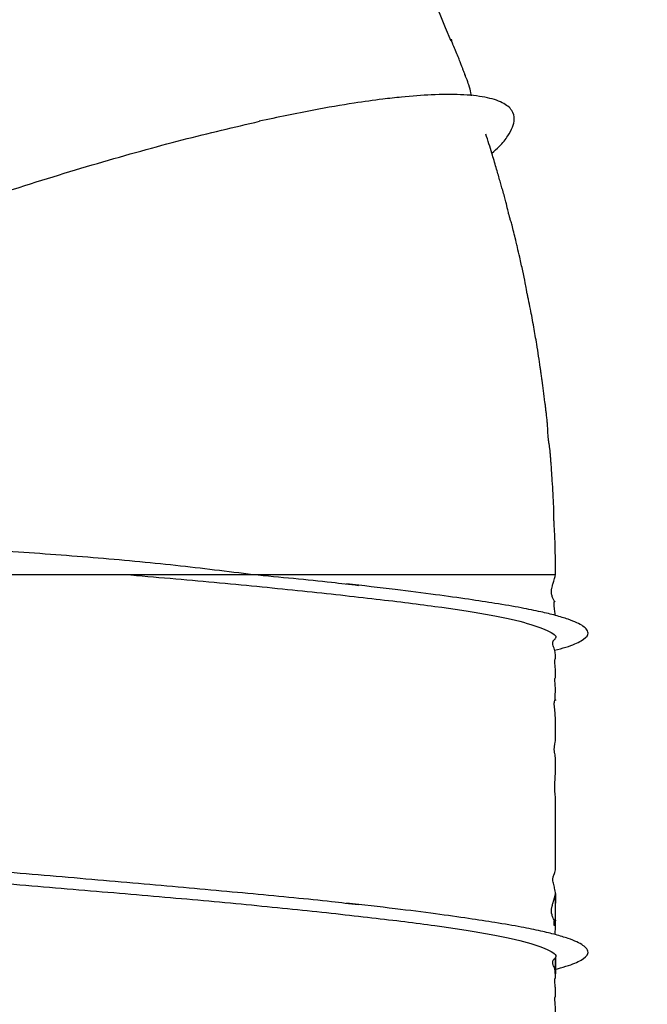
# Model space of a CAD drawing. Header units: inches. Extents: x 0.3 to 33.8, y 0.2 to 21.7.
# Tile 159 of 209: x 26.284 to 26.593, y 9.999 to 10.484. Entities that reach past the tile are written whole.
import ezdxf

# ---------------------------------------------------------------- set-up
doc = ezdxf.new("R2010")
doc.units = ezdxf.units.IN
doc.header["$MEASUREMENT"] = 0
doc.layers.add('BORDERS', color=7, linetype='Continuous')
doc.styles.add('SLDTEXTSTYLE0', font='TXT', dxfattribs={"width": 0.75})
doc.dimstyles.new('SLDDIMSTYLE0', dxfattribs={"dimtxt": 0.137795, "dimasz": 0.14, "dimexe": 0, "dimexo": 0.0625, "dimgap": 0.034449, "dimtad": 1, "dimdec": 3, "dimlfac": 5, "dimrnd": 1e-09, "dimzin": 12, "dimdsep": 46, "dimtxsty": 'SLDTEXTSTYLE0', "dimblk1": 'CLOSED', "dimblk2": 'CLOSED', "dimsah": 1, "dimcen": 0.09, "dimadec": 0, "dimazin": 3, "dimtfac": 1, "dimtdec": 3, "dimtofl": 0, "dimtmove": 0, "dimatfit": 3, "dimldrblk": 'CLOSED', "dimfxl": 0, "dimfrac": 2, "dimtolj": 1, "dimtzin": 12, "dimarcsym": 0})

# ---------------------------------------------------------------- blocks, each defined once
blk = doc.blocks.new('_Closed')
at = {"color": 0, "linetype": 'ByBlock', "lineweight": -2}
for p, q in [((-1, 0.166667), (0, 0)), ((-1, 0.166667), (-1, -0.166667)), ((0, 0), (-1, -0.166667)), ((0, 0), (-1, 0))]:
    blk.add_line(p, q, dxfattribs=at)
blk = doc.blocks.new('_D_14')
at = {"layer": 'BORDERS'}
for p, q in [((24.14414, 12.30188), (24.10215, 12.30188)), ((24.10215, 12.30188), (24.10215, 12.08313)), ((24.5514, 12.30188), (24.59338, 12.30188)), ((24.59338, 12.30188), (24.59338, 12.08313)), ((24.10215, 12.08313), (24.14414, 12.08313)), ((24.59338, 12.08313), (24.5514, 12.08313)), ((18.46353, 9.64151), (18.46353, 11.91633)), ((27.31498, 9.55759), (27.31498, 11.91633)), ((18.46353, 11.87696), (27.31498, 11.87696))]:
    blk.add_line(p, q, dxfattribs=at)
at = {"layer": 'BORDERS', "xscale": 0.14, "yscale": 0.14}
for p, rotation in [((18.46353, 11.87696, -0.1545), 180), ((27.31498, 11.87696, -0.1545), 360)]:
    blk.add_blockref('_Closed', p, dxfattribs=dict(at, rotation=rotation))
at = {"layer": 'BORDERS', "char_height": 0.137795, "attachment_point": 1, "style": 'SLDTEXTSTYLE0'}
for s, insert in [('1124', (24.14414, 12.26076)), ('44.257', (24.06777, 12.05459))]:
    blk.add_mtext(s, dxfattribs=dict(at, insert=insert))

msp = doc.modelspace()

# ---------------------------------------------------------------- linework, layer by layer
at = {"color": 7, "linetype": 'Continuous', "lineweight": 25}
for p, q in [((25.94248, 10.21096), (26.33586, 10.21096)), ((26.33586, 10.21096), (26.39875, 10.21096)), ((26.39875, 10.21096), (26.54747, 10.21096))]:
    msp.add_line(p, q, dxfattribs=at)
msp.add_arc((25.85075, 10.21613), 0.69473, 21.72686, 40.45222, dxfattribs=at)
for points, knots in [([(25.97443, 10.35846), (25.98203, 10.36619), (25.99825, 10.38268), (26.02748, 10.41146), (26.06044, 10.44294), (26.09561, 10.47541), (26.13206, 10.50784), (26.16896, 10.5393), (26.2054, 10.56895), (26.24049, 10.59598), (26.27331, 10.6196), (26.30308, 10.63929), (26.32894, 10.65443), (26.35033, 10.66476), (26.36635, 10.66976), (26.37602, 10.67032), (26.37799, 10.66729), (26.37867, 10.66625)], [0, 0, 0, 0, 0.060894, 0.129986, 0.199113, 0.268286, 0.337507, 0.406787, 0.476134, 0.545545, 0.615025, 0.68457, 0.754172, 0.823828, 0.893518, 0.963232, 1, 1, 1, 1]), ([(26.50618, 10.44647), (26.5061, 10.44698), (26.50586, 10.44863), (26.50508, 10.45126), (26.504, 10.45424), (26.50313, 10.45651), (26.5027, 10.45763), (26.50241, 10.4584), (26.50212, 10.45917), (26.50175, 10.46016), (26.50141, 10.46108), (26.50094, 10.46232), (26.50037, 10.4638), (26.49951, 10.46602), (26.4984, 10.46872), (26.49762, 10.47048), (26.49699, 10.47197), (26.49682, 10.4724), (26.49671, 10.47268), (26.49661, 10.47294), (26.49648, 10.47328), (26.4963, 10.47383), (26.4962, 10.47423), (26.49617, 10.47449), (26.49643, 10.4739), (26.49634, 10.47372), (26.49634, 10.47372)], [0, 0, 0, 0, 0.071891, 0.234037, 0.34386, 0.380948, 0.39594, 0.409282, 0.421847, 0.434679, 0.462494, 0.4778, 0.495921, 0.543202, 0.615067, 0.678951, 0.690822, 0.695921, 0.700889, 0.706095, 0.711858, 0.725873, 0.766721, 0.826663, 0.99965, 1, 1, 1, 1]), ([(26.51617, 10.41829), (26.51742, 10.41939), (26.52083, 10.42241), (26.52415, 10.42668), (26.52666, 10.43114), (26.52759, 10.4354), (26.52639, 10.43963), (26.52175, 10.44337), (26.51337, 10.44599), (26.50155, 10.44725), (26.48757, 10.44716), (26.47415, 10.44615), (26.4613, 10.44471), (26.44721, 10.44273), (26.42733, 10.43937), (26.41083, 10.43587), (26.40171, 10.43393)], [0, 0, 0, 0, 0.036141, 0.098681, 0.15616, 0.21471, 0.291801, 0.380258, 0.473415, 0.564542, 0.6509, 0.724548, 0.766058, 0.825717, 0.903665, 1, 1, 1, 1]), ([(25.9301, 10.26017), (25.92996, 10.25998), (25.92932, 10.25911), (25.93493, 10.26146), (25.94721, 10.26702), (25.96652, 10.27605), (25.99179, 10.28771), (26.02278, 10.30164), (26.05861, 10.31723), (26.0985, 10.33391), (26.14152, 10.35108), (26.18655, 10.36819), (26.23253, 10.38464), (26.2783, 10.39993), (26.32263, 10.41356), (26.36468, 10.42529), (26.38949, 10.43108), (26.40188, 10.43396)], [0, 0, 0, 0, 0.0205618, 0.0903848, 0.1602087, 0.2300427, 0.2998832, 0.36974, 0.4396207, 0.5095266, 0.5794732, 0.6494643, 0.719508, 0.7896163, 0.8597866, 0.9300264, 1, 1, 1, 1]), ([(26.54748, 10.21096), (26.54747, 10.2123), (26.54747, 10.21485), (26.54743, 10.21943), (26.54733, 10.22548), (26.54715, 10.23027), (26.54692, 10.23412), (26.54681, 10.23606), (26.54675, 10.23742), (26.54672, 10.23827), (26.5467, 10.23903), (26.54668, 10.24046), (26.5467, 10.24166), (26.5466, 10.24537), (26.54637, 10.25052), (26.54595, 10.25678), (26.54561, 10.2617), (26.54535, 10.26527), (26.54515, 10.26775), (26.54503, 10.26922), (26.54492, 10.27061), (26.54469, 10.27351), (26.54457, 10.27405), (26.54424, 10.27593), (26.54413, 10.27671), (26.54405, 10.27726), (26.54398, 10.27784), (26.54392, 10.27845), (26.54387, 10.27907), (26.5438, 10.27995), (26.54367, 10.28227), (26.54362, 10.28401), (26.54335, 10.28697), (26.54309, 10.28931), (26.54282, 10.29158), (26.54256, 10.29369), (26.54215, 10.29712), (26.54167, 10.30109), (26.54108, 10.30542), (26.54058, 10.30886), (26.54033, 10.31064), (26.54017, 10.31179), (26.5398, 10.31431), (26.53918, 10.31846), (26.53813, 10.32524), (26.53674, 10.3332), (26.53542, 10.34061), (26.53441, 10.34522), (26.53382, 10.3479), (26.53356, 10.34913), (26.5334, 10.34991), (26.53326, 10.35063), (26.53295, 10.35236), (26.53258, 10.35464), (26.53141, 10.36043), (26.53005, 10.36636), (26.52894, 10.37117), (26.52805, 10.37502), (26.5272, 10.37858), (26.52627, 10.38221), (26.52571, 10.38421), (26.52543, 10.38508), (26.52519, 10.38584), (26.525, 10.3865), (26.52487, 10.387), (26.52473, 10.38751), (26.52453, 10.38826), (26.52429, 10.38927), (26.52373, 10.39168), (26.52311, 10.39446), (26.52199, 10.39848), (26.52081, 10.40247), (26.52001, 10.40518), (26.51912, 10.40824), (26.5179, 10.4126), (26.5161, 10.41861), (26.51424, 10.42443), (26.51321, 10.42764)], [0, 0, 0, 0, 0.015177, 0.029081, 0.053385, 0.0877, 0.099423, 0.108288, 0.111848, 0.115, 0.117941, 0.120902, 0.135392, 0.146422, 0.173064, 0.197932, 0.217493, 0.232016, 0.240811, 0.24518, 0.249766, 0.260263, 0.300389, 0.309638, 0.313184, 0.316124, 0.318608, 0.320853, 0.323121, 0.325642, 0.331954, 0.359726, 0.374891, 0.386323, 0.395227, 0.40301, 0.410445, 0.434607, 0.455798, 0.465137, 0.473403, 0.477358, 0.481624, 0.502582, 0.525581, 0.55933, 0.598957, 0.622433, 0.630849, 0.634239, 0.637203, 0.639921, 0.642646, 0.661249, 0.687443, 0.714226, 0.733326, 0.743528, 0.759337, 0.77594, 0.791833, 0.799458, 0.805324, 0.807707, 0.809844, 0.811865, 0.813914, 0.818569, 0.824495, 0.851047, 0.884521, 0.895809, 0.906981, 0.918388, 0.931229, 0.96201, 1, 1, 1, 1]), ([(25.94197, 10.22377), (25.94188, 10.22372), (25.94075, 10.22321), (25.94589, 10.2232), (25.95774, 10.2235), (25.97781, 10.2244), (26.00449, 10.22549), (26.03735, 10.22654), (26.0756, 10.2273), (26.11985, 10.22757), (26.16957, 10.22705), (26.22355, 10.22543), (26.27434, 10.22283), (26.32028, 10.21946), (26.36111, 10.21566), (26.3862, 10.21253), (26.39875, 10.21096)], [0, 0, 0, 0, 0.007179, 0.083409, 0.159642, 0.235878, 0.312129, 0.388391, 0.464677, 0.540996, 0.626491, 0.712054, 0.797687, 0.865068, 0.932505, 1, 1, 1, 1]), ([(26.33586, 10.21096), (26.35066, 10.20969), (26.38045, 10.20712), (26.42128, 10.20311), (26.45789, 10.1991), (26.48909, 10.19526), (26.51428, 10.19141), (26.53316, 10.1874), (26.54402, 10.18339), (26.54855, 10.18079), (26.54739, 10.17946), (26.54735, 10.17942)], [0, 0, 0, 0, 0.123678, 0.248919, 0.37416, 0.497838, 0.621516, 0.746757, 0.871998, 0.995676, 1, 1, 1, 1]), ([(26.39875, 10.21096), (26.41219, 10.20969), (26.43088, 10.20792), (26.44628, 10.20609), (26.45061, 10.20557)], [0, 0, 0, 0, 0.719465, 1, 1, 1, 1]), ([(26.54738, 10.19741), (26.54739, 10.19741), (26.54752, 10.1974), (26.5468, 10.19773), (26.54604, 10.19962), (26.5457, 10.20068), (26.54557, 10.20137), (26.54551, 10.2018), (26.54549, 10.20215), (26.54548, 10.20241), (26.54548, 10.20268), (26.5455, 10.20305), (26.54555, 10.20352), (26.5458, 10.20501), (26.54699, 10.20812), (26.54726, 10.20969), (26.54748, 10.21096)], [0, 0, 0, 0, 0.014158, 0.281533, 0.380545, 0.419303, 0.43301, 0.443332, 0.447532, 0.451372, 0.455166, 0.459245, 0.469243, 0.482761, 0.57982, 1, 1, 1, 1]), ([(26.54707, 10.17363), (26.54901, 10.17415), (26.55489, 10.17573), (26.56074, 10.17831), (26.56389, 10.18111), (26.56335, 10.18356), (26.56128, 10.18547), (26.55816, 10.18719), (26.55362, 10.18898), (26.54773, 10.19077), (26.5401, 10.19264), (26.53049, 10.1946), (26.5187, 10.1966), (26.50453, 10.19879), (26.48823, 10.20107), (26.46834, 10.20362), (26.45279, 10.20539), (26.44467, 10.20632)], [0, 0, 0, 0, 0.046867, 0.142338, 0.24053, 0.309589, 0.363331, 0.414033, 0.464065, 0.521266, 0.577051, 0.639857, 0.71129, 0.772753, 0.841308, 0.917079, 1, 1, 1, 1]), ([(26.5474, 10.19079), (26.54727, 10.19202), (26.54714, 10.19332), (26.54682, 10.19581), (26.54679, 10.19617), (26.54678, 10.19645), (26.54678, 10.19657), (26.54678, 10.19666), (26.54678, 10.19675), (26.54679, 10.19686), (26.54683, 10.19726), (26.54703, 10.19774), (26.54703, 10.19757), (26.54704, 10.19743)], [0, 0, 0, 0, 0.580932, 0.617452, 0.640973, 0.648911, 0.65237, 0.65576, 0.659318, 0.663248, 0.672763, 0.740689, 1, 1, 1, 1]), ([(26.54748, 10.05389), (26.5474, 10.05473), (26.54727, 10.05608), (26.54664, 10.05811), (26.5463, 10.0597), (26.54624, 10.06042), (26.54623, 10.06065), (26.54623, 10.06083), (26.54623, 10.061), (26.54624, 10.06123), (26.54628, 10.06173), (26.54642, 10.06241), (26.54705, 10.06413), (26.54746, 10.06464), (26.54748, 10.06622), (26.54747, 10.06688), (26.54747, 10.06719), (26.54747, 10.06727), (26.54747, 10.06732), (26.54747, 10.06738), (26.54747, 10.06745), (26.54747, 10.06792), (26.54748, 10.06859), (26.54748, 10.07257), (26.54748, 10.07582), (26.54748, 10.0803), (26.54748, 10.08234), (26.54747, 10.08455), (26.54747, 10.08571), (26.54747, 10.08684), (26.54747, 10.08768), (26.54748, 10.08834), (26.54748, 10.08925), (26.54748, 10.09056), (26.54748, 10.0924), (26.54748, 10.0947), (26.54748, 10.09618), (26.54747, 10.09734), (26.54747, 10.09784), (26.54747, 10.09823), (26.54747, 10.0985), (26.54747, 10.09877), (26.54748, 10.09978), (26.54747, 10.10187), (26.54733, 10.10273), (26.54716, 10.10432), (26.54713, 10.10473), (26.54712, 10.1051), (26.54711, 10.10537), (26.54711, 10.10566), (26.54711, 10.10607), (26.54713, 10.10663), (26.54717, 10.1076), (26.54737, 10.11063), (26.54747, 10.11199), (26.54748, 10.11602), (26.54748, 10.11686), (26.54748, 10.11742), (26.54748, 10.11796), (26.54748, 10.11871), (26.54746, 10.12148), (26.54731, 10.12189), (26.54703, 10.12334), (26.54695, 10.12395), (26.54692, 10.12432), (26.54691, 10.12464), (26.5469, 10.12487), (26.54691, 10.12511), (26.54692, 10.12544), (26.54695, 10.12584), (26.54725, 10.12839), (26.54747, 10.12841), (26.54748, 10.13094), (26.54747, 10.1318), (26.54747, 10.13261), (26.54747, 10.13358), (26.54746, 10.13453), (26.54747, 10.13553), (26.54747, 10.13606), (26.54747, 10.13663), (26.54747, 10.13685), (26.54747, 10.13708), (26.54747, 10.13741), (26.54747, 10.13786), (26.54745, 10.14116), (26.54731, 10.14271), (26.54704, 10.14504), (26.54695, 10.146), (26.54691, 10.14651), (26.5469, 10.1469), (26.5469, 10.14713), (26.5469, 10.14729), (26.5469, 10.14745), (26.54691, 10.14764), (26.54694, 10.14804), (26.54733, 10.15009), (26.54757, 10.14884), (26.5474, 10.14891), (26.54732, 10.14967), (26.54731, 10.14988), (26.5473, 10.15), (26.5473, 10.15009), (26.5473, 10.15019), (26.5473, 10.15029), (26.5473, 10.15039), (26.5473, 10.15053), (26.54731, 10.15073), (26.54734, 10.15136), (26.5475, 10.15351), (26.54751, 10.15531), (26.54728, 10.15727), (26.54721, 10.15861), (26.5472, 10.15888), (26.5472, 10.159), (26.5472, 10.15909), (26.5472, 10.15918), (26.5472, 10.15929), (26.54721, 10.1595), (26.5473, 10.1602), (26.54742, 10.16015), (26.54746, 10.16041), (26.54747, 10.16131), (26.54747, 10.16156), (26.54747, 10.16175), (26.54747, 10.16195), (26.54747, 10.16224), (26.54747, 10.16355), (26.54742, 10.16483), (26.5473, 10.16613), (26.54719, 10.16741), (26.54717, 10.16793), (26.54717, 10.16807), (26.54717, 10.16816), (26.54717, 10.16825), (26.54717, 10.16833), (26.54717, 10.16841), (26.54717, 10.16853), (26.54719, 10.16881), (26.54735, 10.16965), (26.54745, 10.16909), (26.54747, 10.16977), (26.54747, 10.16993), (26.54747, 10.17003), (26.54747, 10.17009), (26.54747, 10.17014), (26.54747, 10.17019), (26.54747, 10.17029), (26.54747, 10.17054), (26.54747, 10.17108), (26.54744, 10.17183), (26.54727, 10.17342), (26.54686, 10.17463), (26.54634, 10.176), (26.54621, 10.17676), (26.54618, 10.17698), (26.54617, 10.17715), (26.54617, 10.17723), (26.54617, 10.17731), (26.54618, 10.17741), (26.54619, 10.17757), (26.54627, 10.17801), (26.54651, 10.17846), (26.5472, 10.17926), (26.54736, 10.17931), (26.54748, 10.17935)], [0, 0, 0, 0, 0.045807, 0.073038, 0.079659, 0.08067, 0.08149, 0.081858, 0.082215, 0.082965, 0.083862, 0.087979, 0.097525, 0.152946, 0.167066, 0.170212, 0.17064, 0.170816, 0.170974, 0.171126, 0.171282, 0.171648, 0.176441, 0.182661, 0.202596, 0.207264, 0.22023, 0.22378, 0.226983, 0.230135, 0.233527, 0.235297, 0.237102, 0.241324, 0.246529, 0.252873, 0.260915, 0.262626, 0.264059, 0.2653, 0.265902, 0.266524, 0.267934, 0.279742, 0.310672, 0.313603, 0.315818, 0.316722, 0.317543, 0.318336, 0.319163, 0.321094, 0.323597, 0.330617, 0.366732, 0.370954, 0.372584, 0.374091, 0.375673, 0.377494, 0.38223, 0.418796, 0.426737, 0.429429, 0.431333, 0.432053, 0.432685, 0.433317, 0.434036, 0.435956, 0.438708, 0.483752, 0.491676, 0.494568, 0.496839, 0.500524, 0.503555, 0.504932, 0.509055, 0.50969, 0.510309, 0.510949, 0.511643, 0.513282, 0.515364, 0.551288, 0.561156, 0.564491, 0.566847, 0.567715, 0.568438, 0.568773, 0.569106, 0.569818, 0.570665, 0.574409, 0.628724, 0.649669, 0.652073, 0.652893, 0.653225, 0.653519, 0.65379, 0.65406, 0.654351, 0.654679, 0.655495, 0.656567, 0.663797, 0.706974, 0.723577, 0.725335, 0.72593, 0.726184, 0.726427, 0.726677, 0.726949, 0.727607, 0.729543, 0.746147, 0.758719, 0.760259, 0.760857, 0.761393, 0.761929, 0.762528, 0.764076, 0.777062, 0.796007, 0.800771, 0.801463, 0.801752, 0.802013, 0.80226, 0.802507, 0.80277, 0.803062, 0.803766, 0.807158, 0.835447, 0.837794, 0.838507, 0.838768, 0.838985, 0.839087, 0.83919, 0.839414, 0.840022, 0.842138, 0.850441, 0.864395, 0.904745, 0.916309, 0.917811, 0.918824, 0.919193, 0.91936, 0.919523, 0.919867, 0.920279, 0.921411, 0.927814, 0.943714, 1, 1, 1, 1]), ([(25.94329, 10.10599), (25.94315, 10.10561), (25.94252, 10.10392), (25.94886, 10.10102), (25.96234, 10.09717), (25.98342, 10.09316), (26.01083, 10.08915), (26.04393, 10.08531), (26.08193, 10.08146), (26.12411, 10.07745), (26.16929, 10.07345), (26.21615, 10.0696), (26.26371, 10.06576), (26.31099, 10.06175), (26.35671, 10.05774), (26.39917, 10.05389), (26.43084, 10.05085), (26.44628, 10.04902), (26.45061, 10.0485)], [0, 0, 0, 0, 0.019227, 0.087027, 0.154826, 0.223483, 0.292139, 0.359939, 0.427739, 0.496395, 0.565052, 0.632851, 0.700651, 0.769308, 0.837964, 0.905764, 0.973563, 1, 1, 1, 1]), ([(26.04193, 10.08001), (26.04944, 10.07916), (26.0687, 10.07698), (26.10486, 10.07344), (26.14849, 10.0696), (26.19468, 10.06576), (26.24224, 10.06175), (26.28989, 10.05774), (26.33623, 10.05389), (26.38035, 10.05005), (26.42131, 10.04604), (26.45788, 10.04203), (26.48909, 10.03819), (26.51428, 10.03434), (26.53316, 10.03033), (26.54402, 10.02632), (26.54855, 10.02372), (26.54739, 10.02239), (26.54735, 10.02234)], [0, 0, 0, 0, 0.043864, 0.112418, 0.180116, 0.247815, 0.316369, 0.384923, 0.452622, 0.520321, 0.588875, 0.657429, 0.725128, 0.792826, 0.861381, 0.929935, 0.997633, 1, 1, 1, 1]), ([(26.5474, 10.03372), (26.54745, 10.04432), (26.54755, 10.06749), (26.54733, 10.03445), (26.54682, 10.03874), (26.54679, 10.0391), (26.54678, 10.03937), (26.54678, 10.0395), (26.54678, 10.03959), (26.54678, 10.03968), (26.54679, 10.03979), (26.54683, 10.04019), (26.54742, 10.04157), (26.54771, 10.03978), (26.54684, 10.04068), (26.54604, 10.04255), (26.5457, 10.04361), (26.54557, 10.0443), (26.54551, 10.04473), (26.54549, 10.04508), (26.54548, 10.04534), (26.54548, 10.04561), (26.5455, 10.04598), (26.54555, 10.04645), (26.5458, 10.04794), (26.54699, 10.05104), (26.54726, 10.05262), (26.54748, 10.05389)], [0, 0, 0, 0, 0.148148, 0.323911, 0.330582, 0.334879, 0.336329, 0.336961, 0.33758, 0.33823, 0.338948, 0.340686, 0.353094, 0.533622, 0.66011, 0.706951, 0.725286, 0.731771, 0.736654, 0.738641, 0.740457, 0.742252, 0.744182, 0.748912, 0.755306, 0.801223, 1, 1, 1, 1]), ([(26.54707, 10.01656), (26.54901, 10.01708), (26.55489, 10.01866), (26.56074, 10.02124), (26.56389, 10.02404), (26.56335, 10.02649), (26.56128, 10.0284), (26.55816, 10.03012), (26.55362, 10.03191), (26.54773, 10.0337), (26.5401, 10.03557), (26.53049, 10.03753), (26.5187, 10.03953), (26.50453, 10.04172), (26.48823, 10.044), (26.46834, 10.04655), (26.45279, 10.04832), (26.44467, 10.04924)], [0, 0, 0, 0, 0.046867, 0.142338, 0.24053, 0.309589, 0.363331, 0.414033, 0.464065, 0.521266, 0.577051, 0.639857, 0.71129, 0.772753, 0.841308, 0.917079, 1, 1, 1, 1]), ([(26.54747, 9.97732), (26.54747, 9.97743), (26.54746, 9.9777), (26.54747, 9.97847), (26.54747, 9.97899), (26.54747, 9.97956), (26.54747, 9.97978), (26.54747, 9.98001), (26.54747, 9.98034), (26.54747, 9.98079), (26.54745, 9.98409), (26.54731, 9.98564), (26.54704, 9.98797), (26.54695, 9.98893), (26.54691, 9.98944), (26.5469, 9.98983), (26.5469, 9.99005), (26.5469, 9.99022), (26.5469, 9.99037), (26.54691, 9.99057), (26.54694, 9.99097), (26.54733, 9.99302), (26.54757, 9.99177), (26.5474, 9.99184), (26.54732, 9.9926), (26.54731, 9.99281), (26.5473, 9.99293), (26.5473, 9.99302), (26.5473, 9.99312), (26.5473, 9.99322), (26.5473, 9.99332), (26.5473, 9.99346), (26.54731, 9.99366), (26.54734, 9.99429), (26.5475, 9.99644), (26.54751, 9.99824), (26.54728, 10.0002), (26.54721, 10.00154), (26.5472, 10.00181), (26.5472, 10.00193), (26.5472, 10.00202), (26.5472, 10.00211), (26.5472, 10.00222), (26.54721, 10.00242), (26.5473, 10.00313), (26.54742, 10.00308), (26.54746, 10.00334), (26.54747, 10.00424), (26.54747, 10.00449), (26.54747, 10.00468), (26.54747, 10.00488), (26.54747, 10.00517), (26.54747, 10.00648), (26.54742, 10.00776), (26.5473, 10.00906), (26.54719, 10.01034), (26.54717, 10.01086), (26.54717, 10.011), (26.54717, 10.01109), (26.54717, 10.01118), (26.54717, 10.01126), (26.54717, 10.01134), (26.54717, 10.01145), (26.54719, 10.01174), (26.54735, 10.01258), (26.54745, 10.01201), (26.54747, 10.0127), (26.54747, 10.01286), (26.54747, 10.01296), (26.54747, 10.01302), (26.54747, 10.01307), (26.54747, 10.01312), (26.54747, 10.01322), (26.54747, 10.01347), (26.54745, 10.01454), (26.54748, 10.02913), (26.54748, 10.01207), (26.54727, 10.01784), (26.54686, 10.0174), (26.54634, 10.01893), (26.54621, 10.01969), (26.54618, 10.01991), (26.54617, 10.02008), (26.54617, 10.02016), (26.54617, 10.02024), (26.54618, 10.02034), (26.54619, 10.0205), (26.54627, 10.02094), (26.54651, 10.02138), (26.5472, 10.02219), (26.54736, 10.02224), (26.54748, 10.02228)], [0, 0, 0, 0, 0.001764, 0.004314, 0.011953, 0.013128, 0.014276, 0.015461, 0.016746, 0.019782, 0.02364, 0.090189, 0.108469, 0.114647, 0.119012, 0.12062, 0.12196, 0.122579, 0.123196, 0.124515, 0.126084, 0.13302, 0.233639, 0.272438, 0.276892, 0.278412, 0.279027, 0.27957, 0.280073, 0.280573, 0.281111, 0.28172, 0.28323, 0.285217, 0.29861, 0.378595, 0.409353, 0.41261, 0.413711, 0.414181, 0.414632, 0.415094, 0.415599, 0.416817, 0.420404, 0.451162, 0.474452, 0.477306, 0.478414, 0.479407, 0.480399, 0.481508, 0.484377, 0.508432, 0.543528, 0.552354, 0.553636, 0.554171, 0.554655, 0.555112, 0.55557, 0.556057, 0.556597, 0.557903, 0.564185, 0.616591, 0.620938, 0.622259, 0.622742, 0.623145, 0.623333, 0.623524, 0.623939, 0.625065, 0.628985, 0.675424, 0.722944, 0.748793, 0.823542, 0.844964, 0.847745, 0.849622, 0.850306, 0.850614, 0.850917, 0.851555, 0.852318, 0.854415, 0.866276, 0.895731, 1, 1, 1, 1])]:
    msp.add_open_spline(points, degree=3, knots=knots, dxfattribs=at)

# ---------------------------------------------------------------- dimensions: what is measured, and where the dimension line sits
at = {"layer": 'BORDERS'}
dim = msp.add_linear_dim(base=(27.31498, 11.87696), p1=(18.46353, 9.60214), p2=(27.31498, 9.51822), dimstyle='SLDDIMSTYLE0', dxfattribs=at)
dim.commit()
dim.dimension.update_dxf_attribs({"geometry": '_D_14', "text_midpoint": (24.34777, 11.87696), "dimtype": 160})

doc.saveas('drawing.dxf')
